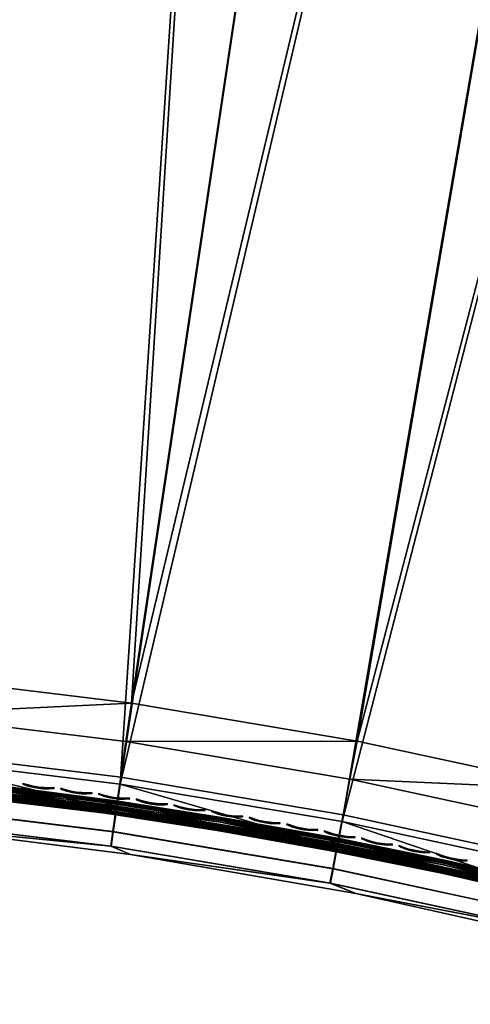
# Model space of a CAD drawing. Header units: inches. Extents: x 0 to 63.6, y -63.6 to 0.
# Tile 54 of 164: x 4.5 to 7.8, y -29.5 to -22.3. Entities that reach past the tile are written whole.
import ezdxf

# ---------------------------------------------------------------- set-up
doc = ezdxf.new("R2010")
doc.units = ezdxf.units.IN
doc.header["$LTSCALE"] = 0.03937
doc.header["$MEASUREMENT"] = 0
for name, color, linetype in [('A-FURN-3-ST', 151, 'Continuous'), ('A-FURN-3-ST-SEAM', 250, 'Continuous'), ('A-FURN-3-STITCH', 15, 'Continuous')]:
    doc.layers.add(name, color=color, linetype=linetype)

msp = doc.modelspace()

# ---------------------------------------------------------------- meshes
at = {"layer": 'A-FURN-3-ST'}
mesh = msp.add_polyface(dxfattribs=at)
corners = [(9.1892, -1.1643, 5), (5.1954, -27.8855, 5), (6.9648, -0.8774, 5), (3.5532, -27.6851, 5), (4.7316, -0.6697, 5), (1.9036, -27.5602, 5), (2.4923, -0.5413, 5), (0.25, -27.5109, 5), (0.125, -0.4926, 5.0335), (0.125, -27.5109, 5.0335), (0.0335, -0.4926, 5.125), (0.0335, -27.5109, 5.125), (0, -0.4926, 5.25), (0, -27.5109, 5.25), (0.1036, -27.4956, 17.7751), (0.1726, -27.5151, 17.8043), (0.1728, -27.3271, 17.9049), (0.1037, -27.3137, 17.8725), (0.1731, -27.1231, 17.9669), (0.1039, -27.1162, 17.9326), (0.125, -26.9109, 17.9665), (0.25, -26.9109, 18), (0.2497, -27.1254, 17.9788), (0.2493, -27.3318, 17.9162), (0.249, -27.5219, 17.8145), (0.0731, -27.1111, 17.9069), (0.0335, -26.9109, 17.875), (0.0063, -27.0875, 17.7881), (0, -26.9109, 17.75), (0, -27.0767, 17.7337), (0.0062, -27.2573, 17.7365), (0, -27.2361, 17.6853), (0.0062, -27.4138, 17.6527), (0, -27.383, 17.6066), (0.0062, -27.5511, 17.5402), (0.0729, -27.481, 17.7533), (0.073, -27.3037, 17.8484), (0.0335, -1.1014, 17.875), (0.125, -1.1014, 17.9665), (0.25, -1.1014, 18), (5.2373, -27.573, 17.9625), (6.9369, -27.571, 18), (5.2783, -27.2912, 18), (3.5806, -27.371, 17.9625), (3.6086, -27.0877, 18), (1.9163, -27.2451, 17.9625), (1.9313, -26.9608, 18), (1.9024, -27.5101, 17.8526), (3.5545, -27.635, 17.8526), (0, -27.7609, 16.9), (0, -0.2514, 16.9007), (0, -27.7609, 5.5), (0, -0.2426, 5.5002), (0, -27.7445, 17.0658), (0, -1.1014, 17.75), (0, -27.6961, 17.2253), (0, -27.6175, 17.3722), (0, -27.5119, 17.501), (9.1026, -1.7669, 18), (6.8997, -1.4827, 18), (4.6881, -1.2769, 18), (2.4706, -1.1497, 18)]
mesh.append_faces([[corners[k] for k in face] for face in [(0, 1, 2), (2, 1, 3), (4, 3, 5), (6, 5, 7), (8, 7, 9), (10, 9, 11), (12, 11, 13), (14, 15, 16, 17), (17, 16, 18, 19), (19, 18, 20), (20, 18, 21), (21, 18, 22), (22, 18, 23), (23, 18, 16), (23, 16, 24), (24, 16, 15), (19, 20, 25), (25, 20, 26), (25, 26, 27), (27, 26, 28), (27, 28, 29), (27, 29, 30), (30, 29, 31), (30, 31, 32), (32, 31, 33), (32, 33, 34), (35, 14, 17, 36), (36, 17, 19, 25), (32, 35, 36, 30), (30, 36, 25, 27), (37, 28, 26), (38, 26, 20), (39, 20, 21), (40, 41, 42), (40, 42, 43), (43, 42, 44), (43, 44, 45), (45, 44, 46), (45, 46, 22), (22, 46, 21), (22, 23, 45), (45, 23, 47), (45, 47, 48, 43), (23, 24, 47), (49, 50, 51), (51, 52, 13), (53, 28, 49), (49, 28, 54), (53, 55, 28), (28, 55, 56), (28, 56, 57), (57, 33, 28), (28, 33, 31), (28, 31, 29), (42, 58, 59), (42, 59, 44), (44, 59, 60), (44, 60, 46), (46, 60, 61), (46, 61, 21)]])
mesh = msp.add_polyface(dxfattribs=at)
corners = [(6.8997, -1.4827, 18), (6.9306, -1.1998, 17.9626), (4.6881, -1.2769, 18), (4.7089, -0.9931, 17.9626), (2.4706, -1.1497, 18), (2.4813, -0.8654, 17.9626), (0.2502, -0.8869, 17.9789), (0.2504, -0.6807, 17.9163), (2.4913, -0.6004, 17.8528), (0.2506, -0.4906, 17.8148), (7.0028, -0.5359, 17.4505), (4.7575, -0.3271, 17.4505), (4.7449, -0.5014, 17.6781), (6.984, -0.7098, 17.6781), (4.7283, -0.7286, 17.8528), (6.9594, -0.9362, 17.8528), (2.4997, -0.3728, 17.6781), (0.25, -1.1014, 18), (2.4923, -0.5413, 5), (4.7457, -0.4787, 5.0381), (4.7316, -0.6697, 5), (6.9857, -0.6871, 5.0381), (6.9648, -0.8774, 5), (3.5532, -27.6851, 5), (1.9036, -27.5602, 5), (0.25, -27.5109, 5), (0.25, -0.4926, 5), (0.125, -0.4926, 5.0335), (0.125, -27.5109, 5.0335), (0.0335, -0.4926, 5.125), (0.0335, -27.5109, 5.125), (0, -0.4926, 5.25), (0, -0.9357, 17.7337), (0, -1.1014, 17.75), (0.0063, -0.9248, 17.7881), (0.0335, -1.1014, 17.875), (0.0733, -0.9012, 17.9071), (0.125, -1.1014, 17.9665), (0.1041, -0.8961, 17.9328), (0.1734, -0.8893, 17.9671), (0.1736, -0.6853, 17.9052), (0.1042, -0.6987, 17.8729), (0.1737, -0.4972, 17.8048), (0.1042, -0.5166, 17.7758), (0.0063, -0.4614, 17.5406), (0, -0.5006, 17.5012), (0.0063, -0.5985, 17.6531), (0, -0.6294, 17.6069), (0.0063, -0.7551, 17.7366), (0, -0.7763, 17.6853), (0.0734, -0.7087, 17.8487), (0.0734, -0.5311, 17.754), (0, -26.9109, 17.75), (0.0335, -26.9109, 17.875), (0.125, -26.9109, 17.9665), (0, -27.5109, 5.25), (0, -0.2426, 5.5002), (0, -27.7609, 5.5), (0, -0.2514, 16.9007), (0, -27.7609, 16.9), (0, -0.2678, 17.0664), (0, -0.3163, 17.2257), (0, -0.3949, 17.3726), (0.25, -26.9109, 18)]
mesh.append_faces([[corners[k] for k in face] for face in [(0, 1, 2), (2, 1, 3), (2, 3, 4), (4, 3, 5), (4, 5, 6), (6, 5, 7), (7, 5, 8), (7, 8, 9), (10, 11, 12, 13), (13, 12, 14, 15), (15, 14, 3, 1), (12, 16, 8, 14), (14, 8, 5, 3), (6, 17, 4), (18, 19, 20), (20, 19, 21), (20, 21, 22), (22, 23, 20), (20, 24, 18), (18, 25, 26), (26, 25, 27), (27, 28, 29), (29, 30, 31), (32, 33, 34), (34, 33, 35), (34, 35, 36), (36, 35, 37), (36, 37, 38), (38, 37, 39), (38, 39, 40, 41), (41, 40, 42, 43), (9, 42, 7), (7, 42, 40), (7, 40, 6), (6, 40, 39), (6, 39, 17), (17, 39, 37), (44, 45, 46), (46, 45, 47), (46, 47, 48), (48, 47, 49), (48, 49, 34), (34, 49, 32), (48, 34, 36, 50), (50, 36, 38, 41), (50, 41, 43, 51), (48, 50, 51, 46), (33, 52, 35), (35, 53, 37), (37, 54, 17), (55, 56, 31), (57, 58, 56), (59, 33, 58), (58, 33, 60), (60, 33, 61), (61, 33, 62), (62, 33, 45), (45, 33, 47), (47, 33, 49), (49, 33, 32), (63, 4, 17)]])
mesh = msp.add_polyface(dxfattribs=at)
corners = [(26.0828, -6.7997, 18), (26.2013, -6.541, 17.9626), (24.048, -5.9093, 18), (24.1571, -5.6465, 17.9626), (21.9827, -5.0918, 18), (22.0825, -4.8253, 17.9626), (19.8898, -4.3481, 18), (26.5247, -5.8336, 17.1854), (25.9911, -5.5505, 16.9008), (24.4551, -4.9281, 17.1854), (24.4131, -5.0298, 17.4505), (26.4791, -5.9337, 17.4505), (24.3462, -5.1913, 17.6781), (26.4064, -6.0927, 17.6781), (24.2588, -5.4016, 17.8528), (26.3117, -6.2998, 17.8528), (23.9584, -4.683, 16.9008), (22.2552, -4.3636, 17.6781), (22.1754, -4.5769, 17.8528), (25.9947, -5.5425, 5.5004), (23.9617, -4.6749, 5.5004), (24.4582, -4.9202, 5.3089), (26.5281, -5.8259, 5.3089), (26.483, -5.9244, 5.1466), (24.4167, -5.0203, 5.1466), (22.1955, -4.5214, 5), (24.3544, -5.1701, 5.0381), (24.2809, -5.3469, 5), (26.4155, -6.0719, 5.0381), (34.1974, -10.5535, 5), (20.4667, -33.8661, 5), (19.0823, -32.9604, 5), (32.2906, -9.3725, 5), (17.6579, -32.119, 5), (30.3431, -8.26, 5), (16.1964, -31.3437, 5), (28.3573, -7.2174, 5), (26.3357, -6.2459, 5), (14.7011, -30.6362, 5), (13.1748, -29.9978, 5), (11.621, -29.43, 5), (20.0821, -3.7705, 5), (17.9433, -3.0951, 5), (10.0428, -28.9338, 5), (15.7819, -2.496, 5), (8.4436, -28.5105, 5), (13.6006, -1.9742, 5), (6.8266, -28.1608, 5), (11.4021, -1.5301, 5), (5.1954, -27.8855, 5), (9.1892, -1.1643, 5), (20.8057, -33.3711, 18), (33.8683, -11.0656, 18), (19.3981, -32.4502, 18), (31.98, -9.8961, 18), (17.9498, -31.5948, 18), (30.0514, -8.7943, 18), (16.4639, -30.8066, 18), (28.0848, -7.7618, 18), (14.9434, -30.0873, 18), (13.3916, -29.4383, 18), (11.8117, -28.8611, 18), (17.7718, -3.6792, 18), (10.207, -28.3567, 18), (15.6313, -3.0859, 18), (8.581, -27.9264, 18), (13.4712, -2.569, 18), (6.9369, -27.571, 18), (11.294, -2.1292, 18), (5.2783, -27.2912, 18), (9.1026, -1.7669, 18)]
mesh.append_faces([[corners[k] for k in face] for face in [(0, 1, 2), (2, 1, 3), (2, 3, 4), (4, 3, 5), (4, 5, 6), (7, 8, 9), (7, 9, 10, 11), (11, 10, 12, 13), (13, 12, 14, 15), (15, 14, 3, 1), (8, 16, 9), (12, 17, 18, 14), (14, 18, 5, 3), (8, 19, 16), (16, 19, 20), (19, 21, 20), (22, 23, 24, 21), (25, 26, 27), (27, 26, 28), (23, 28, 26, 24), (29, 30, 31), (32, 31, 33), (34, 33, 35), (34, 35, 36), (36, 35, 37), (37, 35, 38), (37, 38, 27), (27, 38, 39), (27, 39, 25), (25, 39, 40), (25, 40, 41), (41, 40, 42), (42, 40, 43), (42, 43, 44), (44, 43, 45), (44, 45, 46), (46, 45, 47), (46, 47, 48), (48, 47, 49), (48, 49, 50), (51, 52, 53), (53, 54, 55), (55, 56, 57), (57, 56, 58), (57, 58, 0), (57, 0, 59), (59, 0, 2), (59, 2, 60), (60, 2, 4), (60, 4, 61), (61, 4, 6), (61, 6, 62), (61, 62, 63), (63, 62, 64), (63, 64, 65), (65, 64, 66), (65, 66, 67), (67, 66, 68), (67, 68, 69), (69, 68, 70)]])
mesh = msp.add_polyface(dxfattribs=at)
corners = [(8.5144, -28.2032, 17.9625), (10.207, -28.3567, 18), (8.581, -27.9264, 18), (6.8831, -27.8506, 17.9625), (6.9369, -27.571, 18), (5.2373, -27.573, 17.9625), (3.5806, -27.371, 17.9625), (3.5545, -27.635, 17.8526), (5.1992, -27.8355, 17.8526), (6.833, -28.1111, 17.8526), (8.4525, -28.4612, 17.8526), (10.0542, -28.8851, 17.8526), (10.1279, -28.6302, 17.9625), (3.5321, -27.8618, 17.6778), (5.1665, -28.061, 17.6778), (6.79, -28.3348, 17.6778), (8.3992, -28.6827, 17.6778), (9.9909, -29.1039, 17.6778), (3.5042, -28.1451, 17.1847), (3.6039, -28.1927, 16.9), (5.1256, -28.3427, 17.1847), (5.2716, -28.4021, 16.9), (6.7362, -28.6144, 17.1847), (6.9275, -28.69, 16.9), (8.3327, -28.9595, 17.1847), (8.5681, -29.0555, 16.9), (9.9118, -29.3774, 17.1847), (10.1895, -29.4981, 16.9), (9.9423, -29.2718, 17.45), (8.3584, -28.8527, 17.45), (6.757, -28.5065, 17.45), (5.1414, -28.234, 17.45), (3.515, -28.0357, 17.45), (8.5681, -29.0555, 5.5), (6.9275, -28.69, 5.5), (5.2716, -28.4021, 5.5), (3.6039, -28.1927, 5.5), (1.9282, -28.0622, 5.5), (10.0428, -28.9338, 5), (9.9896, -29.1176, 5.0381), (8.4436, -28.5105, 5), (8.3989, -28.6965, 5.0381), (6.8266, -28.1608, 5), (6.7905, -28.3487, 5.0381), (5.1954, -27.8855, 5), (5.1678, -28.0748, 5.0381), (3.5532, -27.6851, 5), (3.5344, -27.8756, 5.0381), (3.5078, -28.1448, 5.3087), (5.1289, -28.3426, 5.3087), (6.7393, -28.6144, 5.3087), (8.3356, -28.9596, 5.3087), (9.9144, -29.3776, 5.3087), (10.1895, -29.4981, 5.5), (9.9446, -29.2735, 5.1464), (8.361, -28.8543, 5.1464), (6.7598, -28.508, 5.1464), (5.1445, -28.2354, 5.1464), (3.5184, -28.037, 5.1464)]
mesh.append_faces([[corners[k] for k in face] for face in [(0, 1, 2), (0, 2, 3), (3, 2, 4), (3, 4, 5), (6, 7, 8, 5), (5, 8, 9, 3), (3, 9, 10, 0), (0, 10, 11, 12), (7, 13, 14, 8), (8, 14, 15, 9), (9, 15, 16, 10), (10, 16, 17, 11), (18, 19, 20), (20, 19, 21), (20, 21, 22), (22, 21, 23), (22, 23, 24), (24, 23, 25), (24, 25, 26), (26, 25, 27), (28, 17, 16, 29), (29, 16, 15, 30), (30, 15, 14, 31), (31, 14, 13, 32), (26, 28, 29, 24), (24, 29, 30, 22), (22, 30, 31, 20), (20, 31, 32, 18), (33, 27, 25), (33, 25, 34), (34, 25, 23), (34, 23, 35), (35, 23, 21), (35, 21, 36), (36, 21, 19), (36, 19, 37), (38, 39, 40), (40, 39, 41), (40, 41, 42), (42, 41, 43), (42, 43, 44), (44, 43, 45), (44, 45, 46), (46, 45, 47), (36, 48, 49), (36, 49, 35), (35, 49, 50), (35, 50, 34), (34, 50, 51), (34, 51, 33), (33, 51, 52), (33, 52, 53), (54, 52, 51, 55), (55, 51, 50, 56), (56, 50, 49, 57), (57, 49, 48, 58), (39, 54, 55, 41), (41, 55, 56, 43), (43, 56, 57, 45), (45, 57, 58, 47)]])
at = {"layer": 'A-FURN-3-ST-SEAM'}
mesh = msp.add_polyface(dxfattribs=at)
corners = [(5.9069, -28.2255, 17.6842), (5.9079, -28.2192, 17.7027), (5.0861, -28.092, 17.7027), (5.0852, -28.0982, 17.6842), (3.4539, -27.8966, 17.7027), (3.4533, -27.9029, 17.6842), (3.5392, -27.8548, 17.7271), (3.4566, -27.8663, 17.7259), (5.0902, -28.0618, 17.7259), (5.1735, -28.0542, 17.7271), (5.9127, -28.1892, 17.7259), (3.4534, -27.9017, 17.6648), (5.0854, -28.097, 17.6648), (5.9071, -28.2243, 17.6648), (3.4542, -27.8931, 17.6473), (5.0865, -28.0885, 17.6473), (5.9084, -28.2158, 17.6473), (3.4555, -27.8786, 17.6344), (5.0885, -28.0741, 17.6344), (3.538, -27.8681, 17.628), (5.1717, -28.0674, 17.628), (5.9107, -28.2014, 17.6344), (5.0878, -28.0792, 17.7173), (3.455, -27.8838, 17.7173), (5.9224, -28.1288, 17.6902), (5.1794, -28.0117, 17.6706), (5.0985, -28.0012, 17.6902), (5.9187, -28.1517, 17.7208), (5.0953, -28.0242, 17.7208), (4.2755, -27.9166, 17.7208), (3.46, -27.8284, 17.7208), (3.5432, -27.8121, 17.6706), (3.4621, -27.8053, 17.6902), (4.2781, -27.8935, 17.6902), (5.0973, -28.0097, 17.7078), (4.2772, -27.902, 17.7078), (3.4613, -27.8139, 17.7078), (5.9168, -28.164, 17.6292), (5.0936, -28.0366, 17.6292), (5.9215, -28.134, 17.6522), (5.0977, -28.0064, 17.6522), (4.2776, -27.8988, 17.6522), (3.4616, -27.8106, 17.6522), (4.2741, -27.929, 17.6292), (5.096, -28.0192, 17.6377), (4.2761, -27.9116, 17.6377), (3.4589, -27.8409, 17.6292), (3.4604, -27.8235, 17.6377)]
mesh.append_faces([[corners[k] for k in face] for face in [(0, 1, 2, 3), (3, 2, 4, 5), (6, 7, 8), (6, 8, 9), (9, 8, 10), (5, 11, 12, 3), (3, 12, 13, 0), (11, 14, 15, 12), (12, 15, 16, 13), (14, 17, 18, 15), (17, 19, 18), (18, 19, 20), (18, 20, 21), (22, 8, 7, 23), (2, 22, 23, 4), (24, 25, 26), (27, 28, 9), (9, 28, 29), (9, 29, 6), (6, 29, 30), (31, 32, 33), (31, 33, 25), (25, 33, 26), (34, 26, 33, 35), (35, 33, 32, 36), (28, 34, 35, 29), (29, 35, 36, 30), (37, 20, 38), (39, 40, 25), (25, 40, 41), (25, 41, 31), (31, 41, 42), (19, 43, 20), (20, 43, 38), (44, 38, 43, 45), (45, 43, 46, 47), (40, 44, 45, 41), (41, 45, 47, 42)]])
mesh = msp.add_polyface(dxfattribs=at)
corners = [(7.5584, -28.5407, 17.6842), (7.5596, -28.5345, 17.7027), (6.7326, -28.3666, 17.7027), (6.7315, -28.3728, 17.6842), (5.9079, -28.2192, 17.7027), (5.9069, -28.2255, 17.6842), (5.1735, -28.0542, 17.7271), (5.9127, -28.1892, 17.7259), (6.797, -28.3281, 17.7271), (6.7381, -28.3367, 17.7259), (7.5658, -28.5047, 17.7259), (7.5623, -28.5219, 17.7173), (6.735, -28.3539, 17.7173), (5.9071, -28.2243, 17.6648), (6.7317, -28.3716, 17.6648), (7.5586, -28.5395, 17.6648), (5.9084, -28.2158, 17.6473), (6.7333, -28.3632, 17.6473), (7.5603, -28.5311, 17.6473), (5.0865, -28.0885, 17.6473), (5.0885, -28.0741, 17.6344), (5.9107, -28.2014, 17.6344), (6.7359, -28.3488, 17.6344), (5.1717, -28.0674, 17.628), (6.7945, -28.3413, 17.628), (7.5633, -28.5168, 17.6344), (5.9099, -28.2065, 17.7173), (5.0902, -28.0618, 17.7259), (5.0878, -28.0792, 17.7173), (5.0861, -28.092, 17.7027), (7.5737, -28.4675, 17.7208), (6.7451, -28.2993, 17.7208), (5.9187, -28.1517, 17.7208), (6.7477, -28.2849, 17.7078), (5.921, -28.1372, 17.7078), (6.7492, -28.2765, 17.6902), (5.9224, -28.1288, 17.6902), (6.8048, -28.286, 17.6706), (7.5784, -28.4448, 17.6902), (5.1794, -28.0117, 17.6706), (5.0985, -28.0012, 17.6902), (5.0973, -28.0097, 17.7078), (5.0953, -28.0242, 17.7208), (7.5773, -28.45, 17.6522), (6.7483, -28.2817, 17.6522), (5.9215, -28.134, 17.6522), (6.746, -28.2944, 17.6377), (5.9195, -28.1467, 17.6377), (6.7428, -28.3116, 17.6292), (5.9168, -28.164, 17.6292), (7.5711, -28.4798, 17.6292), (5.0936, -28.0366, 17.6292), (5.096, -28.0192, 17.6377), (5.0977, -28.0064, 17.6522)]
mesh.append_faces([[corners[k] for k in face] for face in [(0, 1, 2, 3), (3, 2, 4, 5), (6, 7, 8), (8, 7, 9), (8, 9, 10), (11, 12, 2, 1), (5, 13, 14, 3), (3, 14, 15, 0), (13, 16, 17, 14), (14, 17, 18, 15), (19, 20, 21, 16), (16, 21, 22, 17), (21, 23, 24), (21, 24, 22), (22, 24, 25), (12, 9, 7, 26), (26, 7, 27, 28), (2, 12, 26, 4), (4, 26, 28, 29), (8, 30, 31), (8, 31, 32), (32, 31, 33, 34), (34, 33, 35, 36), (36, 35, 37), (37, 35, 38), (37, 39, 36), (36, 40, 41, 34), (34, 41, 42, 32), (6, 8, 32), (37, 43, 44), (37, 44, 45), (45, 44, 46, 47), (47, 46, 48, 49), (49, 48, 24), (24, 48, 50), (24, 23, 49), (49, 51, 52, 47), (47, 52, 53, 45), (39, 37, 45)]])
mesh = msp.add_polyface(dxfattribs=at)
corners = [(9.216, -28.9389, 17.6842), (9.2176, -28.9328, 17.7027), (8.3948, -28.7247, 17.7027), (8.3934, -28.7309, 17.6842), (7.5596, -28.5345, 17.7027), (7.5584, -28.5407, 17.6842), (7.5658, -28.5047, 17.7259), (6.7381, -28.3367, 17.7259), (6.735, -28.3539, 17.7173), (7.5623, -28.5219, 17.7173), (9.2208, -28.9203, 17.7173), (8.3978, -28.7122, 17.7173), (8.4017, -28.6951, 17.7259), (9.2252, -28.9034, 17.7259), (8.4062, -28.6761, 17.7271), (6.797, -28.3281, 17.7271), (7.5586, -28.5395, 17.6648), (8.3937, -28.7297, 17.6648), (9.2163, -28.9377, 17.6648), (7.5603, -28.5311, 17.6473), (8.3956, -28.7213, 17.6473), (9.2185, -28.9294, 17.6473), (6.7333, -28.3632, 17.6473), (6.7359, -28.3488, 17.6344), (7.5633, -28.5168, 17.6344), (8.3989, -28.7071, 17.6344), (6.7945, -28.3413, 17.628), (8.4031, -28.6891, 17.628), (9.2221, -28.9153, 17.6344), (9.2406, -28.8441, 17.6902), (8.416, -28.6344, 17.6706), (8.4157, -28.6355, 17.6902), (9.2348, -28.8666, 17.7208), (8.4104, -28.6581, 17.7208), (7.5737, -28.4675, 17.7208), (6.8048, -28.286, 17.6706), (7.5784, -28.4448, 17.6902), (7.5766, -28.4532, 17.7078), (8.4137, -28.6438, 17.7078), (6.7492, -28.2765, 17.6902), (6.7477, -28.2849, 17.7078), (6.7451, -28.2993, 17.7208), (9.2317, -28.8787, 17.6292), (8.4075, -28.6703, 17.6292), (9.2393, -28.8492, 17.6522), (8.4145, -28.6407, 17.6522), (7.5773, -28.45, 17.6522), (7.5711, -28.4798, 17.6292), (7.5747, -28.4626, 17.6377), (8.4115, -28.6532, 17.6377), (6.7428, -28.3116, 17.6292), (6.746, -28.2944, 17.6377), (6.7483, -28.2817, 17.6522)]
mesh.append_faces([[corners[k] for k in face] for face in [(0, 1, 2, 3), (3, 2, 4, 5), (6, 7, 8, 9), (1, 10, 11, 2), (2, 11, 9, 4), (11, 12, 6, 9), (13, 14, 12), (12, 14, 6), (14, 15, 6), (5, 16, 17, 3), (3, 17, 18, 0), (16, 19, 20, 17), (17, 20, 21, 18), (22, 23, 24, 19), (19, 24, 25, 20), (26, 27, 24), (24, 27, 25), (25, 27, 28), (29, 30, 31), (32, 33, 14), (14, 33, 34), (14, 34, 15), (35, 36, 30), (30, 36, 31), (36, 37, 38, 31), (37, 34, 33, 38), (37, 36, 39, 40), (34, 37, 40, 41), (42, 27, 43), (44, 45, 30), (30, 45, 46), (30, 46, 35), (26, 47, 27), (27, 47, 43), (47, 48, 49, 43), (48, 46, 45, 49), (48, 47, 50, 51), (46, 48, 51, 52)]])
at = {"layer": 'A-FURN-3-STITCH'}
mesh = msp.add_polymesh((7, 4), dxfattribs=at)
for k, corner in enumerate([(4.4812, -27.8809, 17.7447), (4.481, -27.8824, 17.7425), (4.4806, -27.8853, 17.7382), (4.4804, -27.8867, 17.736), (4.5184, -27.8922, 17.749), (4.5177, -27.8974, 17.7493), (4.5173, -27.9003, 17.745), (4.5176, -27.898, 17.7404), (4.5564, -27.9011, 17.7516), (4.5557, -27.9062, 17.752), (4.5553, -27.9091, 17.7477), (4.5556, -27.9069, 17.743), (4.5949, -27.9074, 17.7525), (4.5943, -27.9126, 17.7529), (4.5939, -27.9155, 17.7486), (4.5942, -27.9132, 17.7439), (4.6338, -27.9113, 17.7517), (4.6332, -27.9164, 17.7521), (4.6328, -27.9193, 17.7477), (4.6331, -27.9171, 17.7431), (4.6728, -27.9126, 17.7492), (4.6722, -27.9177, 17.7495), (4.6718, -27.9206, 17.7452), (4.6721, -27.9184, 17.7405), (4.7117, -27.9114, 17.7449), (4.7115, -27.9128, 17.7428), (4.7111, -27.9157, 17.7385), (4.7109, -27.9171, 17.7363)]):
    mesh.set_mesh_vertex(divmod(k, 4), corner)
mesh = msp.add_polymesh((7, 4), dxfattribs=at)
for k, corner in enumerate([(4.7589, -27.9168, 17.7447), (4.7587, -27.9183, 17.7425), (4.7583, -27.9212, 17.7382), (4.7581, -27.9226, 17.736), (4.796, -27.9284, 17.749), (4.7953, -27.9336, 17.7493), (4.7949, -27.9364, 17.745), (4.7952, -27.9342, 17.7404), (4.8339, -27.9376, 17.7516), (4.8332, -27.9427, 17.752), (4.8328, -27.9456, 17.7477), (4.8331, -27.9433, 17.743), (4.8725, -27.9442, 17.7525), (4.8717, -27.9494, 17.7529), (4.8713, -27.9523, 17.7486), (4.8717, -27.95, 17.7439), (4.9113, -27.9484, 17.7517), (4.9106, -27.9535, 17.7521), (4.9102, -27.9564, 17.7477), (4.9105, -27.9542, 17.7431), (4.9503, -27.95, 17.7492), (4.9496, -27.9551, 17.7495), (4.9492, -27.958, 17.7452), (4.9495, -27.9558, 17.7405), (4.9892, -27.949, 17.7449), (4.989, -27.9505, 17.7428), (4.9886, -27.9534, 17.7385), (4.9884, -27.9548, 17.7363)]):
    mesh.set_mesh_vertex(divmod(k, 4), corner)
mesh = msp.add_polymesh((7, 4), dxfattribs=at)
for k, corner in enumerate([(5.0364, -27.9549, 17.7447), (5.0362, -27.9563, 17.7425), (5.0357, -27.9592, 17.7382), (5.0355, -27.9607, 17.736), (5.0734, -27.9668, 17.749), (5.0726, -27.9719, 17.7493), (5.0722, -27.9748, 17.745), (5.0725, -27.9725, 17.7404), (5.1112, -27.9762, 17.7516), (5.1105, -27.9813, 17.752), (5.1101, -27.9842, 17.7477), (5.1104, -27.982, 17.743), (5.1497, -27.9832, 17.7525), (5.1489, -27.9883, 17.7529), (5.1485, -27.9912, 17.7486), (5.1489, -27.9889, 17.7439), (5.1885, -27.9876, 17.7517), (5.1878, -27.9928, 17.7521), (5.1874, -27.9956, 17.7477), (5.1877, -27.9934, 17.7431), (5.2275, -27.9895, 17.7492), (5.2268, -27.9947, 17.7495), (5.2263, -27.9976, 17.7452), (5.2267, -27.9953, 17.7405), (5.2664, -27.9889, 17.7449), (5.2662, -27.9904, 17.7428), (5.2657, -27.9933, 17.7385), (5.2655, -27.9947, 17.7363)]):
    mesh.set_mesh_vertex(divmod(k, 4), corner)
mesh = msp.add_polymesh((7, 4), dxfattribs=at)
for k, corner in enumerate([(5.3135, -27.9951, 17.7447), (5.3133, -27.9965, 17.7425), (5.3129, -27.9994, 17.7382), (5.3126, -28.0009, 17.736), (5.3504, -28.0073, 17.749), (5.3496, -28.0124, 17.7493), (5.3492, -28.0153, 17.745), (5.3496, -28.013, 17.7404), (5.3882, -28.017, 17.7516), (5.3874, -28.0221, 17.752), (5.387, -28.025, 17.7477), (5.3873, -28.0228, 17.743), (5.4266, -28.0243, 17.7525), (5.4258, -28.0294, 17.7529), (5.4254, -28.0323, 17.7486), (5.4257, -28.03, 17.7439), (5.4654, -28.029, 17.7517), (5.4646, -28.0342, 17.7521), (5.4642, -28.037, 17.7477), (5.4645, -28.0348, 17.7431), (5.5044, -28.0312, 17.7492), (5.5036, -28.0364, 17.7495), (5.5031, -28.0393, 17.7452), (5.5035, -28.037, 17.7405), (5.5433, -28.0309, 17.7449), (5.543, -28.0324, 17.7428), (5.5426, -28.0353, 17.7385), (5.5424, -28.0367, 17.7363)]):
    mesh.set_mesh_vertex(divmod(k, 4), corner)
mesh = msp.add_polymesh((7, 4), dxfattribs=at)
for k, corner in enumerate([(5.5903, -28.0375, 17.7447), (5.5901, -28.0389, 17.7425), (5.5897, -28.0418, 17.7382), (5.5894, -28.0432, 17.736), (5.6272, -28.0499, 17.749), (5.6263, -28.055, 17.7493), (5.6259, -28.0579, 17.745), (5.6262, -28.0557, 17.7404), (5.6649, -28.0599, 17.7516), (5.664, -28.0651, 17.752), (5.6636, -28.0679, 17.7477), (5.6639, -28.0657, 17.743), (5.7032, -28.0675, 17.7525), (5.7024, -28.0726, 17.7529), (5.7019, -28.0755, 17.7486), (5.7023, -28.0733, 17.7439), (5.742, -28.0726, 17.7517), (5.7412, -28.0777, 17.7521), (5.7407, -28.0806, 17.7477), (5.7411, -28.0783, 17.7431), (5.7809, -28.0751, 17.7492), (5.7801, -28.0802, 17.7495), (5.7796, -28.0831, 17.7452), (5.78, -28.0808, 17.7405), (5.8198, -28.075, 17.7449), (5.8196, -28.0765, 17.7428), (5.8191, -28.0794, 17.7385), (5.8189, -28.0808, 17.7363)]):
    mesh.set_mesh_vertex(divmod(k, 4), corner)
mesh = msp.add_polymesh((7, 4), dxfattribs=at)
for k, corner in enumerate([(5.8668, -28.082, 17.7447), (5.8666, -28.0834, 17.7425), (5.8661, -28.0863, 17.7382), (5.8659, -28.0878, 17.736), (5.9036, -28.0947, 17.749), (5.9027, -28.0998, 17.7493), (5.9022, -28.1027, 17.745), (5.9026, -28.1005, 17.7404), (5.9412, -28.105, 17.7516), (5.9403, -28.1102, 17.752), (5.9398, -28.113, 17.7477), (5.9402, -28.1108, 17.743), (5.9795, -28.1129, 17.7525), (5.9786, -28.118, 17.7529), (5.9781, -28.1209, 17.7486), (5.9785, -28.1187, 17.7439), (6.0182, -28.1183, 17.7517), (6.0173, -28.1234, 17.7521), (6.0168, -28.1263, 17.7477), (6.0172, -28.124, 17.7431), (6.0571, -28.1211, 17.7492), (6.0562, -28.1262, 17.7495), (6.0558, -28.1291, 17.7452), (6.0561, -28.1268, 17.7405), (6.096, -28.1213, 17.7449), (6.0957, -28.1228, 17.7428), (6.0953, -28.1257, 17.7385), (6.095, -28.1271, 17.7363)]):
    mesh.set_mesh_vertex(divmod(k, 4), corner)
mesh = msp.add_polymesh((7, 4), dxfattribs=at)
for k, corner in enumerate([(6.143, -28.1287, 17.7447), (6.1427, -28.1301, 17.7425), (6.1422, -28.133, 17.7382), (6.142, -28.1344, 17.736), (6.1796, -28.1417, 17.749), (6.1787, -28.1468, 17.7493), (6.1782, -28.1497, 17.745), (6.1786, -28.1474, 17.7404), (6.2171, -28.1523, 17.7516), (6.2162, -28.1574, 17.752), (6.2157, -28.1603, 17.7477), (6.2161, -28.158, 17.743), (6.2554, -28.1604, 17.7525), (6.2545, -28.1656, 17.7529), (6.2539, -28.1684, 17.7486), (6.2544, -28.1662, 17.7439), (6.2941, -28.1661, 17.7517), (6.2931, -28.1712, 17.7521), (6.2926, -28.1741, 17.7477), (6.293, -28.1718, 17.7431), (6.333, -28.1692, 17.7492), (6.332, -28.1743, 17.7495), (6.3315, -28.1772, 17.7452), (6.3319, -28.175, 17.7405), (6.3718, -28.1698, 17.7449), (6.3716, -28.1713, 17.7428), (6.371, -28.1741, 17.7385), (6.3708, -28.1755, 17.7363)]):
    mesh.set_mesh_vertex(divmod(k, 4), corner)
mesh = msp.add_polymesh((7, 4), dxfattribs=at)
for k, corner in enumerate([(6.4187, -28.1775, 17.7447), (6.4185, -28.1789, 17.7425), (6.4179, -28.1818, 17.7382), (6.4177, -28.1832, 17.736), (6.4553, -28.1908, 17.749), (6.4543, -28.1959, 17.7493), (6.4538, -28.1987, 17.745), (6.4542, -28.1965, 17.7404), (6.4927, -28.2017, 17.7516), (6.4918, -28.2068, 17.752), (6.4912, -28.2096, 17.7477), (6.4917, -28.2074, 17.743), (6.5309, -28.2101, 17.7525), (6.5299, -28.2152, 17.7529), (6.5294, -28.2181, 17.7486), (6.5298, -28.2159, 17.7439), (6.5695, -28.2161, 17.7517), (6.5686, -28.2212, 17.7521), (6.568, -28.2241, 17.7477), (6.5685, -28.2218, 17.7431), (6.6084, -28.2195, 17.7492), (6.6074, -28.2246, 17.7495), (6.6069, -28.2275, 17.7452), (6.6073, -28.2252, 17.7405), (6.6473, -28.2204, 17.7449), (6.647, -28.2219, 17.7428), (6.6465, -28.2247, 17.7385), (6.6462, -28.2261, 17.7363)]):
    mesh.set_mesh_vertex(divmod(k, 4), corner)
mesh = msp.add_polymesh((7, 4), dxfattribs=at)
for k, corner in enumerate([(6.6941, -28.2284, 17.7447), (6.6939, -28.2298, 17.7425), (6.6933, -28.2327, 17.7382), (6.693, -28.2342, 17.736), (6.7305, -28.242, 17.749), (6.7295, -28.2471, 17.7493), (6.729, -28.25, 17.745), (6.7294, -28.2477, 17.7404), (6.7679, -28.2532, 17.7516), (6.7669, -28.2583, 17.752), (6.7664, -28.2611, 17.7477), (6.7668, -28.2589, 17.743), (6.806, -28.2619, 17.7525), (6.805, -28.267, 17.7529), (6.8045, -28.2699, 17.7486), (6.8049, -28.2677, 17.7439), (6.8446, -28.2682, 17.7517), (6.8436, -28.2733, 17.7521), (6.843, -28.2762, 17.7477), (6.8435, -28.2739, 17.7431), (6.8834, -28.2719, 17.7492), (6.8824, -28.277, 17.7495), (6.8819, -28.2799, 17.7452), (6.8823, -28.2777, 17.7405), (6.9223, -28.2731, 17.7449), (6.922, -28.2746, 17.7428), (6.9215, -28.2774, 17.7385), (6.9212, -28.2788, 17.7363)]):
    mesh.set_mesh_vertex(divmod(k, 4), corner)
mesh = msp.add_polymesh((7, 4), dxfattribs=at)
for k, corner in enumerate([(6.9691, -28.2815, 17.7447), (6.9688, -28.2829, 17.7425), (6.9682, -28.2858, 17.7382), (6.9679, -28.2872, 17.736), (7.0054, -28.2954, 17.749), (7.0044, -28.3005, 17.7493), (7.0038, -28.3033, 17.745), (7.0043, -28.3011, 17.7404), (7.0427, -28.3068, 17.7516), (7.0417, -28.3119, 17.752), (7.0411, -28.3148, 17.7477), (7.0415, -28.3126, 17.743), (7.0807, -28.3159, 17.7525), (7.0797, -28.321, 17.7529), (7.0791, -28.3238, 17.7486), (7.0796, -28.3216, 17.7439), (7.1193, -28.3225, 17.7517), (7.1182, -28.3275, 17.7521), (7.1176, -28.3304, 17.7477), (7.1181, -28.3282, 17.7431), (7.1581, -28.3265, 17.7492), (7.157, -28.3316, 17.7495), (7.1565, -28.3344, 17.7452), (7.1569, -28.3322, 17.7405), (7.1969, -28.328, 17.7449), (7.1966, -28.3294, 17.7428), (7.196, -28.3323, 17.7385), (7.1958, -28.3337, 17.7363)]):
    mesh.set_mesh_vertex(divmod(k, 4), corner)
mesh = msp.add_polymesh((7, 4), dxfattribs=at)
for k, corner in enumerate([(7.2437, -28.3367, 17.7447), (7.2434, -28.3381, 17.7425), (7.2428, -28.341, 17.7382), (7.2425, -28.3425, 17.736), (7.2799, -28.3509, 17.749), (7.2788, -28.356, 17.7493), (7.2782, -28.3588, 17.745), (7.2787, -28.3566, 17.7404), (7.317, -28.3626, 17.7516), (7.316, -28.3677, 17.752), (7.3154, -28.3706, 17.7477), (7.3158, -28.3684, 17.743), (7.355, -28.372, 17.7525), (7.3539, -28.3771, 17.7529), (7.3533, -28.3799, 17.7486), (7.3538, -28.3777, 17.7439), (7.3935, -28.3788, 17.7517), (7.3924, -28.3839, 17.7521), (7.3918, -28.3868, 17.7477), (7.3923, -28.3846, 17.7431), (7.4323, -28.3832, 17.7492), (7.4312, -28.3883, 17.7495), (7.4306, -28.3911, 17.7452), (7.4311, -28.3889, 17.7405), (7.4711, -28.385, 17.7449), (7.4708, -28.3864, 17.7428), (7.4702, -28.3893, 17.7385), (7.4699, -28.3907, 17.7363)]):
    mesh.set_mesh_vertex(divmod(k, 4), corner)
mesh = msp.add_polymesh((7, 4), dxfattribs=at)
for k, corner in enumerate([(7.5178, -28.3941, 17.7447), (7.5175, -28.3955, 17.7425), (7.5168, -28.3983, 17.7382), (7.5165, -28.3998, 17.736), (7.5539, -28.4085, 17.749), (7.5527, -28.4136, 17.7493), (7.5521, -28.4164, 17.745), (7.5526, -28.4142, 17.7404), (7.591, -28.4206, 17.7516), (7.5898, -28.4256, 17.752), (7.5892, -28.4285, 17.7477), (7.5897, -28.4263, 17.743), (7.6288, -28.4302, 17.7525), (7.6277, -28.4353, 17.7529), (7.6271, -28.4381, 17.7486), (7.6276, -28.4359, 17.7439), (7.6673, -28.4374, 17.7517), (7.6662, -28.4424, 17.7521), (7.6655, -28.4453, 17.7477), (7.666, -28.4431, 17.7431), (7.706, -28.442, 17.7492), (7.7049, -28.4471, 17.7495), (7.7043, -28.4499, 17.7452), (7.7048, -28.4477, 17.7405), (7.7448, -28.4441, 17.7449), (7.7445, -28.4455, 17.7428), (7.7439, -28.4484, 17.7385), (7.7436, -28.4498, 17.7363)]):
    mesh.set_mesh_vertex(divmod(k, 4), corner)

doc.saveas('drawing.dxf')
